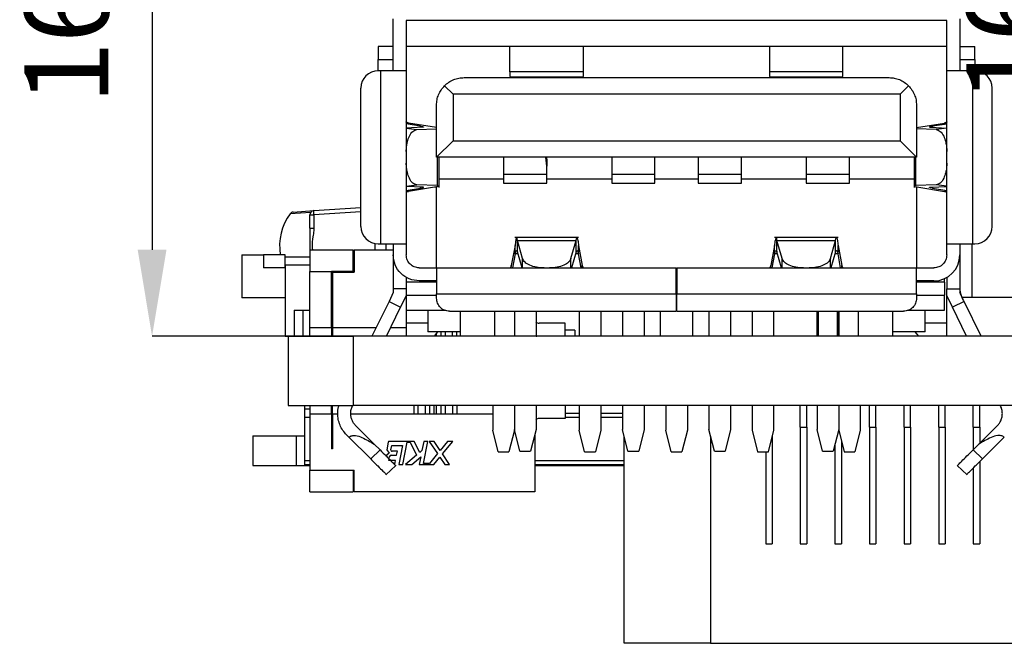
# Model space of a CAD drawing. Header units: millimetres. Extents: x 1628 to 1852, y 2209 to 2446.
# Tile 21 of 34: x 1748 to 1770, y 2319 to 2333. Entities that reach past the tile are written whole.
import ezdxf

# ---------------------------------------------------------------- set-up
doc = ezdxf.new("R2010")
doc.units = ezdxf.units.MM
doc.styles.add('黑体高度2mm', font='simhei.ttf', dxfattribs={"height": 2})
doc.dimstyles.new('红色高度2mm', dxfattribs={"dimtxt": 2, "dimasz": 2, "dimexe": 0, "dimexo": 0, "dimtad": 1, "dimdec": 1, "dimtxsty": '黑体高度2mm', "dimcen": 2.5, "dimclrd": 1, "dimclre": 1, "dimclrt": 1, "dimadec": 0, "dimazin": 0, "dimtfac": 1, "dimtdec": 1, "dimtmove": 0, "dimatfit": 3, "dimfxl": 1, "dimarcsym": 0})

# ---------------------------------------------------------------- blocks, each defined once
blk = doc.blocks.new('*D55')
at = {"color": 1, "lineweight": -2, "transparency": 16777216}
for p, q in [((1762.756, 2341.95), (1750.627, 2341.95)), ((1750.627, 2339.95), (1750.627, 2327.67)), ((1762.756, 2325.67), (1750.627, 2325.67))]:
    blk.add_line(p, q, dxfattribs=at)
at = {"color": 1, "transparency": 16777216}
for points in [[(1750.294, 2339.95), (1750.96, 2339.95), (1750.627, 2341.95)], [(1750.294, 2327.67), (1750.96, 2327.67), (1750.627, 2325.67)]]:
    blk.add_solid(points, dxfattribs=at)
at = {"layer": 'Defpoints', "color": 0, "transparency": 16777216}
for p in [(1762.756, 2341.95), (1750.627, 2325.67), (1762.756, 2325.67)]:
    blk.add_point(p, dxfattribs=at)
at = {"color": 1, "transparency": 16777216, "insert": (1748.878, 2333.81), "char_height": 2, "attachment_point": 5, "rotation": 90, "style": '黑体高度2mm'}
blk.add_mtext('16,3', dxfattribs=at)
blk = doc.blocks.new('*D57')
at = {"color": 1, "lineweight": -2, "transparency": 16777216}
for p, q in [((1780.576, 2342.01), (1772.411, 2342.01)), ((1772.411, 2340.01), (1772.411, 2327.67)), ((1780.576, 2325.67), (1772.411, 2325.67))]:
    blk.add_line(p, q, dxfattribs=at)
at = {"color": 1, "transparency": 16777216}
for points in [[(1772.078, 2340.01), (1772.744, 2340.01), (1772.411, 2342.01)], [(1772.078, 2327.67), (1772.744, 2327.67), (1772.411, 2325.67)]]:
    blk.add_solid(points, dxfattribs=at)
at = {"layer": 'Defpoints', "color": 0, "transparency": 16777216}
for p in [(1780.576, 2342.01), (1772.411, 2325.67), (1780.576, 2325.67)]:
    blk.add_point(p, dxfattribs=at)
at = {"color": 1, "transparency": 16777216, "insert": (1770.662, 2333.84), "char_height": 2, "attachment_point": 5, "rotation": 90, "style": '黑体高度2mm'}
blk.add_mtext('16,3', dxfattribs=at)

msp = doc.modelspace()

# ---------------------------------------------------------------- linework, layer by layer
at = {"color": 7, "linetype": 'Continuous', "lineweight": 25}
for p, q in [((1756.206, 2331.81), (1756.206, 2333.01)), ((1769.006, 2332.97), (1756.506, 2332.97)), ((1756.506, 2332.97), (1756.506, 2331.81)), ((1769.006, 2331.81), (1769.006, 2332.97)), ((1769.306, 2333.01), (1769.306, 2331.81)), ((1756.206, 2332.37), (1755.856, 2332.37)), ((1769.006, 2332.37), (1756.506, 2332.37)), ((1758.903, 2331.787), (1758.903, 2332.37)), ((1760.601, 2331.787), (1760.601, 2332.37)), ((1764.903, 2332.37), (1764.903, 2331.787)), ((1766.603, 2331.787), (1766.603, 2332.37)), ((1769.306, 2332.37), (1769.656, 2332.37)), ((1769.656, 2332.07), (1769.656, 2332.37)), ((1755.856, 2331.81), (1755.856, 2332.07)), ((1755.856, 2332.07), (1756.206, 2332.07)), ((1769.306, 2332.07), (1769.656, 2332.07)), ((1769.656, 2332.07), (1769.656, 2331.81)), ((1755.906, 2331.81), (1755.856, 2331.81)), ((1755.906, 2331.81), (1755.906, 2327.81)), ((1756.506, 2331.81), (1756.506, 2327.81)), ((1760.601, 2331.787), (1758.903, 2331.787)), ((1758.903, 2331.67), (1760.601, 2331.67)), ((1766.603, 2331.787), (1764.903, 2331.787)), ((1764.903, 2331.67), (1766.603, 2331.67)), ((1769.006, 2327.81), (1769.006, 2331.81)), ((1769.606, 2327.81), (1769.606, 2331.81)), ((1769.656, 2331.81), (1769.606, 2331.81)), ((1757.587, 2331.269), (1757.392, 2331.464)), ((1757.841, 2331.65), (1767.671, 2331.65)), ((1767.925, 2331.269), (1768.12, 2331.464)), ((1755.456, 2328.21), (1755.456, 2331.41)), ((1756.507, 2331.312), (1756.506, 2331.312)), ((1757.587, 2331.269), (1757.587, 2330.191)), ((1767.925, 2331.269), (1757.587, 2331.269)), ((1767.925, 2331.269), (1767.925, 2330.191)), ((1770.056, 2328.21), (1770.056, 2331.41)), ((1757.206, 2329.81), (1757.206, 2331.015)), ((1768.306, 2331.015), (1768.306, 2329.81)), ((1756.506, 2330.6), (1756.559, 2330.6)), ((1756.834, 2330.525), (1756.506, 2330.578)), ((1757.206, 2330.496), (1756.559, 2330.6)), ((1768.306, 2330.496), (1768.952, 2330.6)), ((1769.006, 2330.577), (1768.678, 2330.525)), ((1769.006, 2330.6), (1768.952, 2330.6)), ((1756.879, 2330.501), (1756.506, 2330.485)), ((1756.75, 2330.448), (1757.206, 2330.467)), ((1768.761, 2330.448), (1768.306, 2330.467)), ((1768.634, 2330.501), (1769.006, 2330.485)), ((1757.587, 2330.191), (1757.206, 2329.81)), ((1757.587, 2330.191), (1767.925, 2330.191)), ((1768.306, 2329.81), (1767.925, 2330.191)), ((1768.306, 2329.81), (1757.206, 2329.81)), ((1757.223, 2329.81), (1757.223, 2329.152)), ((1757.263, 2329.112), (1757.263, 2329.81)), ((1758.756, 2329.81), (1758.756, 2329.418)), ((1759.756, 2329.605), (1759.737, 2329.81)), ((1759.749, 2329.81), (1759.756, 2329.737)), ((1759.756, 2329.737), (1759.756, 2329.81)), ((1759.756, 2329.737), (1759.756, 2329.605)), ((1761.256, 2329.81), (1761.256, 2329.418)), ((1762.256, 2329.418), (1762.256, 2329.81)), ((1763.256, 2329.81), (1763.256, 2329.418)), ((1764.256, 2329.418), (1764.256, 2329.81)), ((1765.756, 2329.81), (1765.756, 2329.418)), ((1766.756, 2329.418), (1766.756, 2329.81)), ((1768.25, 2329.81), (1768.25, 2329.113)), ((1768.29, 2329.152), (1768.29, 2329.81)), ((1758.756, 2329.418), (1759.756, 2329.418)), ((1759.756, 2329.418), (1759.756, 2329.605)), ((1761.256, 2329.418), (1762.256, 2329.418)), ((1763.256, 2329.418), (1764.256, 2329.418)), ((1765.756, 2329.418), (1766.756, 2329.418)), ((1757.223, 2329.152), (1756.75, 2329.172)), ((1757.263, 2329.31), (1758.756, 2329.31)), ((1758.756, 2329.207), (1759.756, 2329.207)), ((1759.756, 2329.31), (1761.256, 2329.31)), ((1761.256, 2329.207), (1762.256, 2329.207)), ((1762.256, 2329.31), (1763.256, 2329.31)), ((1763.256, 2329.207), (1764.256, 2329.207)), ((1764.256, 2329.31), (1765.756, 2329.31)), ((1765.756, 2329.207), (1766.756, 2329.207)), ((1766.756, 2329.31), (1768.25, 2329.31)), ((1768.761, 2329.172), (1768.29, 2329.152)), ((1756.879, 2329.119), (1756.506, 2329.135)), ((1756.506, 2329.042), (1756.834, 2329.095)), ((1756.506, 2329.02), (1756.559, 2329.02)), ((1757.156, 2329.115), (1756.559, 2329.02)), ((1757.206, 2327.25), (1757.206, 2329.124)), ((1768.306, 2329.125), (1768.306, 2327.25)), ((1768.357, 2329.116), (1768.952, 2329.02)), ((1768.634, 2329.119), (1769.006, 2329.135)), ((1768.678, 2329.095), (1769.006, 2329.042)), ((1769.006, 2329.02), (1768.952, 2329.02)), ((1753.893, 2328.543), (1754.369, 2328.575)), ((1754.276, 2328.475), (1754.366, 2328.475)), ((1754.276, 2328.167), (1754.276, 2328.475)), ((1754.366, 2328.475), (1754.366, 2328.167)), ((1754.369, 2328.575), (1755.456, 2328.648)), ((1756.506, 2328.308), (1756.507, 2328.308)), ((1754.276, 2328.167), (1754.276, 2327.51)), ((1754.276, 2328.167), (1754.366, 2328.167)), ((1755.785, 2327.67), (1755.785, 2327.816)), ((1755.856, 2327.81), (1755.906, 2327.81)), ((1756.044, 2327.67), (1756.044, 2327.81)), ((1756.206, 2327.81), (1756.206, 2327.55)), ((1756.506, 2327.81), (1756.506, 2327.55)), ((1760.492, 2327.95), (1759.02, 2327.95)), ((1759.197, 2327.465), (1759.079, 2327.883)), ((1759.079, 2327.883), (1760.432, 2327.883)), ((1759.079, 2327.623), (1759.079, 2327.883)), ((1760.315, 2327.465), (1760.432, 2327.883)), ((1760.432, 2327.623), (1760.432, 2327.883)), ((1766.492, 2327.95), (1765.02, 2327.95)), ((1765.197, 2327.465), (1765.079, 2327.883)), ((1765.079, 2327.883), (1766.432, 2327.883)), ((1765.079, 2327.623), (1765.079, 2327.883)), ((1766.315, 2327.465), (1766.432, 2327.883)), ((1766.432, 2327.623), (1766.432, 2327.883)), ((1769.006, 2327.55), (1769.006, 2327.81)), ((1769.306, 2327.81), (1769.306, 2327.55)), ((1769.583, 2327.81), (1769.583, 2326.57)), ((1769.606, 2327.81), (1769.656, 2327.81)), ((1754.277, 2327.67), (1755.279, 2327.67)), ((1754.277, 2327.67), (1754.277, 2327.17)), ((1755.279, 2327.17), (1755.279, 2327.67)), ((1755.299, 2327.67), (1756.206, 2327.67)), ((1755.299, 2327.67), (1755.299, 2327.15)), ((1759.021, 2327.771), (1758.935, 2327.303)), ((1759.021, 2327.578), (1758.961, 2327.25)), ((1759.021, 2327.578), (1759.021, 2327.771)), ((1759.184, 2327.25), (1759.079, 2327.623)), ((1760.432, 2327.623), (1760.327, 2327.25)), ((1760.49, 2327.578), (1760.49, 2327.771)), ((1760.49, 2327.771), (1760.576, 2327.303)), ((1760.551, 2327.25), (1760.49, 2327.578)), ((1765.021, 2327.771), (1764.935, 2327.303)), ((1765.021, 2327.578), (1764.961, 2327.25)), ((1765.021, 2327.578), (1765.021, 2327.771)), ((1765.184, 2327.25), (1765.079, 2327.623)), ((1766.432, 2327.623), (1766.327, 2327.25)), ((1766.49, 2327.578), (1766.49, 2327.771)), ((1766.49, 2327.771), (1766.576, 2327.303)), ((1766.551, 2327.25), (1766.49, 2327.578)), ((1752.705, 2327.555), (1752.705, 2326.555)), ((1752.705, 2327.555), (1753.205, 2327.555)), ((1753.205, 2327.555), (1753.205, 2327.255)), ((1753.702, 2327.555), (1753.205, 2327.555)), ((1753.702, 2327.255), (1753.702, 2327.555)), ((1753.705, 2327.31), (1753.705, 2327.51)), ((1753.705, 2327.51), (1754.277, 2327.51)), ((1755.279, 2327.51), (1755.299, 2327.51)), ((1756.206, 2327.55), (1756.206, 2326.77)), ((1769.306, 2327.55), (1769.306, 2326.77)), ((1753.705, 2327.255), (1753.205, 2327.255)), ((1753.705, 2327.31), (1753.705, 2325.67)), ((1754.277, 2325.87), (1754.277, 2327.17)), ((1754.277, 2327.17), (1754.777, 2327.17)), ((1754.777, 2325.87), (1754.777, 2327.17)), ((1755.279, 2327.17), (1754.777, 2327.17)), ((1754.797, 2327.15), (1754.797, 2325.87)), ((1754.797, 2327.15), (1755.299, 2327.15)), ((1755.279, 2327.17), (1755.299, 2327.17)), ((1756.806, 2327.25), (1757.206, 2327.25)), ((1757.206, 2327.25), (1762.746, 2327.25)), ((1758.003, 2327.251), (1758.003, 2327.25)), ((1758.935, 2327.25), (1758.935, 2327.303)), ((1760.576, 2327.25), (1760.576, 2327.303)), ((1761.508, 2327.25), (1761.508, 2327.251)), ((1762.766, 2327.25), (1768.306, 2327.25)), ((1764.003, 2327.251), (1764.003, 2327.25)), ((1764.935, 2327.25), (1764.935, 2327.303)), ((1766.576, 2327.25), (1766.576, 2327.303)), ((1767.508, 2327.25), (1767.508, 2327.251)), ((1768.306, 2327.25), (1768.706, 2327.25)), ((1756.506, 2327.043), (1756.506, 2326.92)), ((1757.206, 2326.92), (1756.506, 2326.92)), ((1756.506, 2326.92), (1756.506, 2326.62)), ((1757.206, 2326.95), (1756.806, 2326.95)), ((1768.706, 2326.95), (1768.306, 2326.95)), ((1768.956, 2326.92), (1768.306, 2326.92)), ((1768.956, 2326.92), (1768.956, 2327.004)), ((1768.956, 2326.92), (1768.956, 2326.62)), ((1769.006, 2327.03), (1769.006, 2326.77)), ((1754.797, 2326.67), (1754.777, 2326.67)), ((1756.206, 2326.68), (1756.107, 2326.477)), ((1756.506, 2326.77), (1756.206, 2326.77)), ((1756.206, 2326.77), (1756.206, 2326.68)), ((1757.206, 2326.65), (1762.746, 2326.65)), ((1757.206, 2326.55), (1757.206, 2326.65)), ((1762.746, 2326.65), (1762.746, 2326.25)), ((1762.766, 2326.25), (1762.766, 2326.65)), ((1762.766, 2326.65), (1768.306, 2326.65)), ((1768.306, 2326.65), (1768.306, 2326.55)), ((1769.006, 2326.77), (1769.21, 2326.77)), ((1769.006, 2326.611), (1769.006, 2326.77)), ((1769.21, 2326.77), (1769.306, 2326.77)), ((1769.306, 2326.77), (1769.306, 2326.68)), ((1769.306, 2326.77), (1769.309, 2326.77)), ((1753.705, 2326.555), (1752.705, 2326.555)), ((1756.107, 2326.477), (1755.713, 2325.67)), ((1756.107, 2326.477), (1756.376, 2326.345)), ((1756.506, 2326.611), (1756.376, 2326.345)), ((1756.506, 2326.62), (1756.506, 2326.27)), ((1756.506, 2326.62), (1757.206, 2326.62)), ((1762.746, 2326.62), (1762.766, 2326.62)), ((1768.306, 2326.62), (1768.956, 2326.62)), ((1768.956, 2326.27), (1768.956, 2326.62)), ((1769.135, 2326.345), (1769.006, 2326.611)), ((1769.006, 2326.27), (1769.006, 2326.611)), ((1769.006, 2326.57), (1769.026, 2326.57)), ((1769.405, 2326.477), (1769.135, 2326.345)), ((1769.36, 2326.57), (1773.972, 2326.57)), ((1769.798, 2325.67), (1769.405, 2326.477)), ((1753.913, 2326.27), (1753.913, 2325.67)), ((1753.913, 2326.27), (1754.113, 2326.27)), ((1754.113, 2326.27), (1754.113, 2325.67)), ((1754.113, 2326.27), (1754.277, 2326.27)), ((1754.797, 2326.27), (1754.777, 2326.27)), ((1756.047, 2325.67), (1756.376, 2326.345)), ((1756.506, 2326.27), (1757.405, 2326.27)), ((1756.506, 2326.27), (1756.506, 2325.97)), ((1757.006, 2326.27), (1757.006, 2325.77)), ((1757.506, 2326.25), (1762.746, 2326.25)), ((1757.756, 2326.25), (1757.756, 2325.67)), ((1758.556, 2325.67), (1758.556, 2326.25)), ((1759.006, 2326.238), (1759.006, 2325.67)), ((1759.506, 2326.238), (1759.506, 2325.67)), ((1760.506, 2326.25), (1760.506, 2325.67)), ((1761.006, 2326.25), (1761.006, 2325.67)), ((1761.506, 2326.238), (1761.506, 2325.67)), ((1762.006, 2326.238), (1762.006, 2325.67)), ((1762.381, 2326.25), (1762.381, 2325.67)), ((1762.766, 2326.25), (1768.006, 2326.25)), ((1763.131, 2325.67), (1763.131, 2326.25)), ((1763.506, 2326.238), (1763.506, 2325.67)), ((1764.006, 2326.238), (1764.006, 2325.67)), ((1764.506, 2326.25), (1764.506, 2325.67)), ((1765.006, 2325.67), (1765.006, 2326.25)), ((1766.004, 2326.25), (1766.004, 2325.67)), ((1766.006, 2326.238), (1766.006, 2325.67)), ((1766.038, 2325.67), (1766.038, 2326.25)), ((1766.474, 2326.25), (1766.474, 2325.67)), ((1766.506, 2326.238), (1766.506, 2325.67)), ((1766.507, 2325.67), (1766.507, 2326.25)), ((1766.956, 2326.25), (1766.956, 2325.67)), ((1767.756, 2325.67), (1767.756, 2326.25)), ((1768.106, 2326.27), (1768.956, 2326.27)), ((1768.506, 2325.77), (1768.506, 2326.27)), ((1769.006, 2325.97), (1769.006, 2326.27)), ((1769.465, 2325.67), (1769.135, 2326.345)), ((1754.797, 2326.017), (1754.777, 2326.017)), ((1757.006, 2325.97), (1756.506, 2325.97)), ((1756.506, 2325.97), (1756.506, 2325.67)), ((1760.177, 2325.97), (1759.577, 2325.97)), ((1760.177, 2325.67), (1760.177, 2325.97)), ((1769.006, 2325.97), (1768.506, 2325.97)), ((1769.006, 2325.67), (1769.006, 2325.97)), ((1754.277, 2325.87), (1754.777, 2325.87)), ((1754.277, 2325.67), (1754.277, 2325.87)), ((1754.777, 2325.87), (1754.777, 2325.67)), ((1754.777, 2325.87), (1754.797, 2325.87)), ((1754.797, 2325.87), (1755.811, 2325.87)), ((1754.797, 2325.87), (1754.797, 2325.67)), ((1756.144, 2325.87), (1756.506, 2325.87)), ((1757.756, 2325.77), (1757.006, 2325.77)), ((1757.156, 2325.67), (1757.239, 2325.77)), ((1757.302, 2325.77), (1757.302, 2325.67)), ((1757.677, 2325.67), (1757.677, 2325.77)), ((1760.405, 2325.81), (1760.177, 2325.81)), ((1760.405, 2325.81), (1760.405, 2325.67)), ((1768.506, 2325.77), (1767.756, 2325.77)), ((1768.356, 2325.67), (1768.272, 2325.77)), ((1753.705, 2325.67), (1753.776, 2325.67)), ((1753.776, 2325.67), (1753.776, 2324.07)), ((1753.776, 2325.67), (1755.276, 2325.67)), ((1755.276, 2325.67), (1755.276, 2324.07)), ((1792.036, 2325.67), (1755.276, 2325.67)), ((1759.506, 2325.671), (1759.527, 2325.67)), ((1753.776, 2324.07), (1755.276, 2324.07)), ((1754.157, 2323.99), (1754.157, 2324.07)), ((1754.157, 2323.99), (1754.277, 2323.99)), ((1754.157, 2323.79), (1754.157, 2323.99)), ((1754.277, 2324.07), (1754.277, 2323.87)), ((1754.777, 2323.87), (1754.777, 2324.07)), ((1754.777, 2323.99), (1754.797, 2323.99)), ((1754.797, 2323.87), (1754.797, 2324.07)), ((1808.276, 2324.07), (1755.276, 2324.07)), ((1756.677, 2324.07), (1756.677, 2323.87)), ((1756.777, 2324.07), (1756.777, 2323.87)), ((1756.952, 2323.87), (1756.952, 2324.07)), ((1757.052, 2323.87), (1757.052, 2324.07)), ((1757.152, 2323.87), (1757.152, 2324.07)), ((1757.202, 2323.87), (1757.202, 2324.07)), ((1757.302, 2324.07), (1757.302, 2323.87)), ((1757.402, 2324.07), (1757.402, 2323.87)), ((1757.577, 2324.07), (1757.577, 2323.87)), ((1757.677, 2324.07), (1757.677, 2323.87)), ((1758.506, 2324.07), (1758.506, 2323.5)), ((1759.006, 2324.07), (1759.006, 2323.51)), ((1759.527, 2324.07), (1759.506, 2324.069)), ((1759.506, 2324.07), (1759.506, 2323.51)), ((1760.177, 2324.07), (1760.177, 2323.77)), ((1760.506, 2324.07), (1760.506, 2323.5)), ((1761.006, 2324.07), (1761.006, 2323.5)), ((1761.506, 2324.07), (1761.506, 2323.51)), ((1762.006, 2324.07), (1762.006, 2323.51)), ((1762.506, 2324.07), (1762.506, 2323.5)), ((1763.006, 2324.07), (1763.006, 2323.5)), ((1763.506, 2324.07), (1763.506, 2323.51)), ((1764.006, 2324.07), (1764.006, 2323.51)), ((1764.506, 2324.07), (1764.506, 2323.5)), ((1765.006, 2323.5), (1765.006, 2324.07)), ((1765.618, 2323.57), (1765.618, 2324.07)), ((1765.768, 2323.57), (1765.768, 2324.07)), ((1766.006, 2324.07), (1766.006, 2323.51)), ((1766.506, 2324.07), (1766.506, 2323.51)), ((1767.006, 2324.07), (1767.006, 2323.5)), ((1767.218, 2323.57), (1767.218, 2324.07)), ((1767.368, 2323.57), (1767.368, 2324.07)), ((1768.018, 2323.57), (1768.018, 2324.07)), ((1768.168, 2323.57), (1768.168, 2324.07)), ((1768.818, 2323.57), (1768.818, 2324.07)), ((1768.968, 2323.57), (1768.968, 2324.07)), ((1769.618, 2323.57), (1769.618, 2324.07)), ((1769.768, 2323.57), (1769.768, 2324.07)), ((1754.157, 2322.8), (1754.157, 2323.79)), ((1754.777, 2323.87), (1754.277, 2323.87)), ((1754.277, 2323.87), (1754.277, 2322.57)), ((1754.777, 2323.87), (1754.777, 2323.07)), ((1754.777, 2323.87), (1754.797, 2323.87)), ((1754.797, 2323.722), (1754.777, 2323.722)), ((1754.797, 2323.87), (1754.797, 2323.07)), ((1754.922, 2323.87), (1754.797, 2323.87)), ((1758.506, 2323.87), (1755.222, 2323.87)), ((1760.177, 2323.77), (1759.577, 2323.77)), ((1760.177, 2323.89), (1760.506, 2323.89)), ((1761.006, 2323.89), (1761.506, 2323.89)), ((1755.762, 2323.178), (1755.338, 2323.6)), ((1758.631, 2323), (1758.506, 2323.5)), ((1759.006, 2323.5), (1758.881, 2323)), ((1759.131, 2323.01), (1759.006, 2323.51)), ((1759.006, 2323.51), (1759.006, 2323.5)), ((1759.506, 2323.51), (1759.381, 2323.01)), ((1760.631, 2323), (1760.506, 2323.5)), ((1761.006, 2323.5), (1760.881, 2323)), ((1761.631, 2323.01), (1761.506, 2323.51)), ((1762.006, 2323.51), (1761.881, 2323.01)), ((1762.631, 2323), (1762.506, 2323.5)), ((1763.006, 2323.5), (1762.881, 2323)), ((1763.631, 2323.01), (1763.506, 2323.51)), ((1764.006, 2323.51), (1763.881, 2323.01)), ((1764.506, 2323.5), (1764.631, 2323)), ((1764.881, 2323), (1765.006, 2323.5)), ((1765.618, 2323.57), (1765.768, 2323.57)), ((1765.618, 2323.57), (1765.618, 2320.87)), ((1765.768, 2323.57), (1765.768, 2320.87)), ((1766.131, 2323.01), (1766.006, 2323.51)), ((1766.506, 2323.51), (1766.381, 2323.01)), ((1766.506, 2323.51), (1766.506, 2323.5)), ((1766.506, 2323.5), (1766.631, 2323)), ((1767.006, 2323.5), (1766.881, 2323)), ((1767.218, 2323.57), (1767.368, 2323.57)), ((1767.218, 2323.57), (1767.218, 2320.87)), ((1767.368, 2323.57), (1767.368, 2320.87)), ((1768.018, 2323.57), (1768.168, 2323.57)), ((1768.018, 2323.57), (1768.018, 2320.87)), ((1768.168, 2323.57), (1768.168, 2320.87)), ((1768.818, 2323.57), (1768.968, 2323.57)), ((1768.818, 2323.57), (1768.818, 2320.87)), ((1768.968, 2323.57), (1768.968, 2320.87)), ((1769.618, 2323.57), (1769.768, 2323.57)), ((1769.618, 2323.57), (1769.618, 2323.048)), ((1769.749, 2323.178), (1770.173, 2323.6)), ((1769.768, 2323.57), (1769.768, 2323.197)), ((1752.957, 2323.365), (1752.957, 2322.685)), ((1752.957, 2323.365), (1753.957, 2323.365)), ((1753.957, 2323.365), (1753.957, 2322.685)), ((1753.957, 2323.365), (1754.157, 2323.365)), ((1755.127, 2323.388), (1755.176, 2323.339)), ((1755.176, 2323.339), (1755.683, 2322.833)), ((1756.688, 2323.24), (1756.115, 2323.24)), ((1756.816, 2322.982), (1756.688, 2323.24)), ((1756.909, 2323.24), (1756.867, 2323.025)), ((1756.903, 2322.73), (1757.002, 2323.24)), ((1757.002, 2323.24), (1756.909, 2323.24)), ((1757.149, 2323.24), (1757.035, 2323.24)), ((1757.035, 2323.24), (1757.228, 2322.955)), ((1757.29, 2323.031), (1757.149, 2323.24)), ((1757.461, 2323.24), (1757.29, 2323.031)), ((1757.344, 2322.951), (1757.581, 2323.24)), ((1757.581, 2323.24), (1757.461, 2323.24)), ((1759.477, 2323.394), (1759.477, 2322.07)), ((1761.543, 2318.57), (1761.543, 2323.359)), ((1763.543, 2323.359), (1763.543, 2318.57)), ((1764.968, 2323.35), (1764.968, 2320.87)), ((1766.568, 2323.249), (1766.568, 2320.87)), ((1769.828, 2322.833), (1770.336, 2323.339)), ((1754.797, 2323.07), (1754.777, 2323.07)), ((1755.683, 2322.833), (1755.899, 2323.042)), ((1755.762, 2323.178), (1755.899, 2323.042)), ((1756.089, 2323.219), (1756.054, 2323.042)), ((1756.054, 2323.042), (1756.113, 2322.964)), ((1756.15, 2323.045), (1756.17, 2323.147)), ((1756.17, 2323.147), (1756.422, 2323.147)), ((1756.301, 2323.012), (1756.176, 2323.012)), ((1756.283, 2322.919), (1756.301, 2323.012)), ((1756.422, 2323.147), (1756.336, 2322.706)), ((1756.429, 2322.706), (1756.529, 2323.219)), ((1756.529, 2323.219), (1756.595, 2323.219)), ((1756.595, 2323.219), (1756.743, 2322.92)), ((1756.867, 2323.025), (1756.816, 2322.982)), ((1759.131, 2323.01), (1759.381, 2323.01)), ((1761.631, 2323.01), (1761.881, 2323.01)), ((1763.631, 2323.01), (1763.881, 2323.01)), ((1766.131, 2323.01), (1766.381, 2323.01)), ((1766.418, 2323.16), (1766.418, 2320.87)), ((1769.612, 2323.042), (1769.749, 2323.178)), ((1769.828, 2322.833), (1769.612, 2323.042)), ((1754.157, 2322.7), (1754.157, 2322.8)), ((1756.113, 2322.964), (1756.026, 2322.894)), ((1756.102, 2322.799), (1756.119, 2322.888)), ((1756.26, 2322.799), (1756.102, 2322.799)), ((1756.158, 2322.919), (1756.283, 2322.919)), ((1756.241, 2322.706), (1756.26, 2322.799)), ((1756.743, 2322.92), (1756.491, 2322.706)), ((1756.635, 2322.706), (1756.839, 2322.879)), ((1756.839, 2322.879), (1756.805, 2322.706)), ((1757.228, 2322.955), (1757.044, 2322.73)), ((1757.144, 2322.706), (1757.282, 2322.874)), ((1757.282, 2322.874), (1757.395, 2322.706)), ((1757.509, 2322.706), (1757.344, 2322.951)), ((1758.631, 2323), (1758.881, 2323)), ((1760.631, 2323), (1760.881, 2323)), ((1762.631, 2323), (1762.881, 2323)), ((1764.631, 2323), (1764.881, 2323)), ((1764.818, 2323), (1764.818, 2320.87)), ((1766.631, 2323), (1766.881, 2323)), ((1752.957, 2322.685), (1753.957, 2322.685)), ((1753.957, 2322.685), (1754.277, 2322.685)), ((1754.277, 2322.7), (1754.157, 2322.7)), ((1754.277, 2322.57), (1755.299, 2322.57)), ((1754.277, 2322.07), (1754.277, 2322.57)), ((1755.279, 2322.57), (1755.279, 2322.07)), ((1755.299, 2322.07), (1755.299, 2322.57)), ((1756.037, 2322.464), (1756.263, 2322.682)), ((1756.336, 2322.706), (1756.429, 2322.706)), ((1756.491, 2322.706), (1756.635, 2322.706)), ((1756.805, 2322.706), (1757.144, 2322.706)), ((1757.044, 2322.73), (1756.903, 2322.73)), ((1757.395, 2322.706), (1757.509, 2322.706)), ((1761.543, 2322.7), (1759.477, 2322.7)), ((1759.477, 2322.685), (1761.543, 2322.685)), ((1769.249, 2322.682), (1769.474, 2322.464)), ((1769.618, 2322.624), (1769.618, 2320.87)), ((1769.768, 2322.774), (1769.768, 2320.87)), ((1754.277, 2322.07), (1755.279, 2322.07)), ((1759.477, 2322.07), (1755.299, 2322.07)), ((1764.818, 2320.87), (1764.968, 2320.87)), ((1765.618, 2320.87), (1765.768, 2320.87)), ((1766.418, 2320.87), (1766.568, 2320.87)), ((1767.218, 2320.87), (1767.368, 2320.87)), ((1768.018, 2320.87), (1768.168, 2320.87)), ((1768.818, 2320.87), (1768.968, 2320.87)), ((1769.618, 2320.87), (1769.768, 2320.87)), ((1763.543, 2318.57), (1761.543, 2318.57)), ((1763.543, 2318.57), (1789.543, 2318.57))]:
    msp.add_line(p, q, dxfattribs=at)
at = {"color": 8, "linetype": 'Continuous', "lineweight": 25}
for p, q in [((1756.834, 2330.499), (1756.834, 2330.525)), ((1768.678, 2330.525), (1768.678, 2330.499)), ((1756.506, 2330.482), (1756.75, 2330.448)), ((1769.006, 2330.482), (1768.761, 2330.448)), ((1756.506, 2329.138), (1756.75, 2329.172)), ((1769.006, 2329.138), (1768.761, 2329.172)), ((1756.834, 2329.095), (1756.834, 2329.121)), ((1768.678, 2329.121), (1768.678, 2329.095)), ((1754.295, 2328.534), (1753.819, 2328.503)), ((1755.456, 2328.548), (1754.366, 2328.475)), ((1759.092, 2327.578), (1759.021, 2327.578)), ((1760.49, 2327.578), (1760.42, 2327.578)), ((1765.092, 2327.578), (1765.021, 2327.578)), ((1766.49, 2327.578), (1766.42, 2327.578)), ((1759.197, 2327.25), (1759.197, 2327.465)), ((1760.315, 2327.25), (1760.315, 2327.465)), ((1765.197, 2327.25), (1765.197, 2327.465)), ((1766.315, 2327.25), (1766.315, 2327.465)), ((1754.277, 2327.31), (1753.705, 2327.31)), ((1755.299, 2327.31), (1755.279, 2327.31)), ((1757.402, 2325.77), (1757.402, 2325.67)), ((1757.577, 2325.67), (1757.577, 2325.77)), ((1757.202, 2325.67), (1757.202, 2325.725)), ((1754.277, 2323.79), (1754.157, 2323.79)), ((1760.506, 2323.79), (1760.177, 2323.79)), ((1761.506, 2323.79), (1761.006, 2323.79)), ((1754.157, 2322.8), (1754.277, 2322.8)), ((1759.477, 2322.8), (1761.543, 2322.8))]:
    msp.add_line(p, q, dxfattribs=at)
at = {"color": 7, "linetype": 'Continuous', "lineweight": 25}
for centre, radius, start, end in [((1755.856, 2331.41), 0.4, 90, 180), ((1769.656, 2331.41), 0.4, 0, 90), ((1754.826, 2327.762), 1.25, 143.6827, 189.5512), ((1753.899, 2328.443), 0.1, 93.8309, 143.6827), ((1754.376, 2328.475), 0.1, 93.8309, 180), ((1754.622, 2328.517), 0.26, 167.074, 189.2408), ((1755.856, 2328.21), 0.4, 180, 270), ((1769.656, 2328.21), 0.4, 270, 0), ((1768.706, 2327.55), 0.6, 270, 0), ((1770.006, 2326.842), 0.7, 180, 185.884), ((1759.577, 2326.07), 0.1, 224.6641, 270), ((1759.577, 2323.67), 0.1, 90, 135.3359), ((1756.115, 2323.213), 0.027, 90, 169.033), ((1756.176, 2323.039), 0.027, 169.033, 270), ((1756.158, 2322.88), 0.039, 90, 169.033)]:
    msp.add_arc(centre, radius, start, end, dxfattribs=at)
for points in [[(1755.856, 2332.37), (1755.856, 2332.365), (1755.856, 2332.356), (1755.856, 2332.287), (1755.856, 2332.188), (1755.856, 2332.109), (1755.856, 2332.07)], [(1756.506, 2331.81), (1756.497, 2331.81), (1756.479, 2331.81), (1756.34, 2331.81), (1756.142, 2331.81), (1755.984, 2331.81), (1755.906, 2331.81)], [(1769.606, 2331.81), (1769.527, 2331.81), (1769.37, 2331.81), (1769.172, 2331.81), (1769.033, 2331.81), (1769.015, 2331.81), (1769.006, 2331.81)], [(1756.559, 2330.6), (1756.551, 2330.602), (1756.536, 2330.606), (1756.519, 2330.613), (1756.508, 2330.62), (1756.506, 2330.624), (1756.506, 2330.626)], [(1769.006, 2330.626), (1769.005, 2330.624), (1769.004, 2330.619), (1768.993, 2330.613), (1768.976, 2330.606), (1768.96, 2330.602), (1768.952, 2330.6)], [(1756.559, 2329.02), (1756.551, 2329.018), (1756.536, 2329.013), (1756.519, 2329.007), (1756.508, 2329), (1756.506, 2328.996), (1756.506, 2328.993)], [(1768.952, 2329.02), (1768.96, 2329.018), (1768.976, 2329.014), (1768.993, 2329.007), (1769.004, 2329), (1769.005, 2328.996), (1769.006, 2328.994)], [(1755.906, 2327.81), (1755.984, 2327.81), (1756.142, 2327.81), (1756.34, 2327.81), (1756.479, 2327.81), (1756.497, 2327.81), (1756.506, 2327.81)], [(1759.05, 2327.942), (1759.045, 2327.927), (1759.036, 2327.896), (1759.026, 2327.813), (1759.021, 2327.771)], [(1760.461, 2327.942), (1760.466, 2327.927), (1760.476, 2327.896), (1760.486, 2327.813), (1760.49, 2327.771)], [(1765.05, 2327.942), (1765.045, 2327.927), (1765.036, 2327.896), (1765.026, 2327.813), (1765.021, 2327.771)], [(1766.461, 2327.942), (1766.466, 2327.927), (1766.476, 2327.896), (1766.486, 2327.813), (1766.49, 2327.771)], [(1769.006, 2327.81), (1769.015, 2327.81), (1769.033, 2327.81), (1769.172, 2327.81), (1769.37, 2327.81), (1769.527, 2327.81), (1769.606, 2327.81)], [(1759.021, 2327.578), (1759.026, 2327.595), (1759.036, 2327.627), (1759.05, 2327.65), (1759.065, 2327.652), (1759.074, 2327.633), (1759.079, 2327.623)], [(1760.432, 2327.623), (1760.437, 2327.633), (1760.447, 2327.652), (1760.461, 2327.65), (1760.476, 2327.627), (1760.486, 2327.595), (1760.49, 2327.578)], [(1765.021, 2327.578), (1765.026, 2327.595), (1765.036, 2327.627), (1765.05, 2327.65), (1765.065, 2327.652), (1765.074, 2327.633), (1765.079, 2327.623)], [(1766.432, 2327.623), (1766.437, 2327.633), (1766.447, 2327.652), (1766.461, 2327.65), (1766.476, 2327.627), (1766.486, 2327.595), (1766.49, 2327.578)], [(1756.806, 2326.95), (1756.727, 2326.959), (1756.57, 2326.977), (1756.372, 2327.116), (1756.233, 2327.314), (1756.215, 2327.471), (1756.206, 2327.55)], [(1756.806, 2327.25), (1756.766, 2327.254), (1756.688, 2327.263), (1756.589, 2327.333), (1756.519, 2327.432), (1756.51, 2327.511), (1756.506, 2327.55)], [(1759.692, 2327.25), (1759.632, 2327.253), (1759.513, 2327.259), (1759.357, 2327.308), (1759.24, 2327.378), (1759.211, 2327.436), (1759.197, 2327.465)], [(1760.315, 2327.465), (1760.3, 2327.436), (1760.272, 2327.378), (1760.154, 2327.308), (1759.999, 2327.259), (1759.88, 2327.253), (1759.82, 2327.25)], [(1765.692, 2327.25), (1765.632, 2327.253), (1765.513, 2327.259), (1765.357, 2327.308), (1765.24, 2327.378), (1765.211, 2327.436), (1765.197, 2327.465)], [(1766.315, 2327.465), (1766.3, 2327.436), (1766.272, 2327.378), (1766.154, 2327.308), (1765.999, 2327.259), (1765.88, 2327.253), (1765.82, 2327.25)], [(1769.006, 2327.55), (1769.001, 2327.511), (1768.992, 2327.432), (1768.923, 2327.333), (1768.824, 2327.263), (1768.745, 2327.254), (1768.706, 2327.25)], [(1757.206, 2327.25), (1757.206, 2327.241), (1757.206, 2327.223), (1757.206, 2327.084), (1757.206, 2326.886), (1757.206, 2326.728), (1757.206, 2326.65)], [(1758.935, 2327.303), (1758.933, 2327.295), (1758.928, 2327.28), (1758.92, 2327.263), (1758.913, 2327.252), (1758.908, 2327.251), (1758.905, 2327.25)], [(1760.576, 2327.303), (1760.579, 2327.295), (1760.584, 2327.28), (1760.591, 2327.263), (1760.599, 2327.252), (1760.604, 2327.251), (1760.606, 2327.25)], [(1762.746, 2326.65), (1762.746, 2326.728), (1762.746, 2326.886), (1762.746, 2327.084), (1762.746, 2327.223), (1762.746, 2327.241), (1762.746, 2327.25)], [(1762.766, 2327.25), (1762.766, 2327.241), (1762.766, 2327.223), (1762.766, 2327.084), (1762.766, 2326.886), (1762.766, 2326.728), (1762.766, 2326.65)], [(1764.935, 2327.303), (1764.933, 2327.295), (1764.928, 2327.28), (1764.92, 2327.263), (1764.913, 2327.252), (1764.908, 2327.251), (1764.905, 2327.25)], [(1766.576, 2327.303), (1766.579, 2327.295), (1766.584, 2327.28), (1766.591, 2327.263), (1766.599, 2327.252), (1766.604, 2327.251), (1766.606, 2327.25)], [(1768.306, 2326.65), (1768.306, 2326.728), (1768.306, 2326.886), (1768.306, 2327.084), (1768.306, 2327.223), (1768.306, 2327.241), (1768.306, 2327.25)], [(1757.506, 2326.25), (1757.466, 2326.254), (1757.388, 2326.263), (1757.289, 2326.333), (1757.219, 2326.432), (1757.21, 2326.511), (1757.206, 2326.55)], [(1768.306, 2326.55), (1768.301, 2326.511), (1768.292, 2326.432), (1768.223, 2326.333), (1768.124, 2326.263), (1768.045, 2326.254), (1768.006, 2326.25)], [(1755.221, 2323.884), (1755.223, 2323.914), (1755.226, 2323.975), (1755.25, 2324.031), (1755.261, 2324.059)], [(1770.291, 2323.884), (1770.289, 2323.914), (1770.286, 2323.975), (1770.262, 2324.031), (1770.25, 2324.059)], [(1770.291, 2323.884), (1770.289, 2323.914), (1770.286, 2323.975), (1770.262, 2324.031), (1770.25, 2324.059)], [(1755.127, 2323.388), (1755.096, 2323.422), (1755.035, 2323.491), (1754.971, 2323.614), (1754.929, 2323.746), (1754.923, 2323.838), (1754.921, 2323.884)], [(1755.338, 2323.6), (1755.321, 2323.62), (1755.286, 2323.659), (1755.249, 2323.729), (1755.225, 2323.805), (1755.222, 2323.857), (1755.221, 2323.884)], [(1770.173, 2323.6), (1770.191, 2323.62), (1770.226, 2323.659), (1770.262, 2323.729), (1770.286, 2323.805), (1770.289, 2323.857), (1770.291, 2323.884)]]:
    msp.add_open_spline(points, degree=3, dxfattribs=at)
for points, knots in [([(1758.903, 2331.787), (1758.903, 2331.749), (1758.903, 2331.681), (1758.903, 2331.678), (1758.903, 2331.676)], [0, 0, 0, 0, 0.5621083, 1, 1, 1, 1]), ([(1760.601, 2331.676), (1760.601, 2331.678), (1760.601, 2331.681), (1760.601, 2331.749), (1760.601, 2331.787)], [0, 0, 0, 0, 0.4378917, 1, 1, 1, 1]), ([(1764.903, 2331.787), (1764.903, 2331.749), (1764.903, 2331.681), (1764.903, 2331.678), (1764.903, 2331.676)], [0, 0, 0, 0, 0.5621083, 1, 1, 1, 1]), ([(1766.603, 2331.676), (1766.603, 2331.678), (1766.603, 2331.681), (1766.603, 2331.749), (1766.603, 2331.787)], [0, 0, 0, 0, 0.4378917, 1, 1, 1, 1]), ([(1757.206, 2331.015), (1757.208, 2331.056), (1757.213, 2331.143), (1757.252, 2331.263), (1757.312, 2331.376), (1757.364, 2331.433), (1757.392, 2331.464)], [0, 0, 0, 0, 0.200058, 0.424636, 0.688247, 1, 1, 1, 1]), ([(1757.392, 2331.464), (1757.423, 2331.492), (1757.479, 2331.543), (1757.592, 2331.603), (1757.713, 2331.642), (1757.8, 2331.647), (1757.841, 2331.65)], [0, 0, 0, 0, 0.311752, 0.575362, 0.799941, 1, 1, 1, 1]), ([(1767.671, 2331.65), (1767.712, 2331.647), (1767.799, 2331.642), (1767.919, 2331.603), (1768.032, 2331.543), (1768.089, 2331.492), (1768.12, 2331.464)], [0, 0, 0, 0, 0.200058, 0.424636, 0.688247, 1, 1, 1, 1]), ([(1768.12, 2331.464), (1768.148, 2331.433), (1768.199, 2331.376), (1768.259, 2331.263), (1768.298, 2331.143), (1768.303, 2331.056), (1768.306, 2331.015)], [0, 0, 0, 0, 0.311752, 0.575362, 0.799941, 1, 1, 1, 1]), ([(1756.834, 2330.525), (1756.851, 2330.522), (1756.883, 2330.516), (1756.906, 2330.509), (1756.908, 2330.503), (1756.889, 2330.501), (1756.879, 2330.501)], [0, 0, 0, 0, 0.251224, 0.499919, 0.747416, 1, 1, 1, 1]), ([(1768.678, 2330.525), (1768.668, 2330.523), (1768.647, 2330.52), (1768.62, 2330.514), (1768.604, 2330.508), (1768.608, 2330.503), (1768.626, 2330.501), (1768.634, 2330.501)], [0, 0, 0, 0, 0.156174, 0.30351, 0.570531, 0.802683, 1, 1, 1, 1]), ([(1756.506, 2329.944), (1756.507, 2329.985), (1756.51, 2330.06), (1756.533, 2330.182), (1756.577, 2330.311), (1756.655, 2330.422), (1756.719, 2330.439), (1756.75, 2330.448)], [0, 0, 0, 0, 0.1554823, 0.2909097, 0.5008216, 0.7568979, 1, 1, 1, 1]), ([(1768.761, 2330.448), (1768.792, 2330.439), (1768.857, 2330.422), (1768.935, 2330.311), (1768.979, 2330.182), (1769.002, 2330.06), (1769.004, 2329.984), (1769.006, 2329.944)], [0, 0, 0, 0, 0.24308, 0.499178, 0.709058, 0.844494, 1, 1, 1, 1]), ([(1756.75, 2329.172), (1756.719, 2329.18), (1756.655, 2329.197), (1756.577, 2329.308), (1756.533, 2329.437), (1756.51, 2329.56), (1756.507, 2329.635), (1756.506, 2329.675)], [0, 0, 0, 0, 0.24308, 0.499178, 0.709058, 0.844494, 1, 1, 1, 1]), ([(1769.006, 2329.675), (1769.004, 2329.635), (1769.002, 2329.56), (1768.979, 2329.437), (1768.935, 2329.308), (1768.857, 2329.198), (1768.792, 2329.18), (1768.761, 2329.172)], [0, 0, 0, 0, 0.155482, 0.29091, 0.500822, 0.756898, 1, 1, 1, 1]), ([(1758.756, 2329.418), (1758.756, 2329.383), (1758.756, 2329.314), (1758.756, 2329.245), (1758.756, 2329.208), (1758.756, 2329.211), (1758.756, 2329.211)], [0, 0, 0, 0, 0.283323, 0.566647, 0.84997, 1, 1, 1, 1]), ([(1759.756, 2329.211), (1759.756, 2329.211), (1759.756, 2329.208), (1759.756, 2329.245), (1759.756, 2329.314), (1759.756, 2329.383), (1759.756, 2329.418)], [0, 0, 0, 0, 0.15003, 0.433353, 0.716677, 1, 1, 1, 1]), ([(1761.256, 2329.418), (1761.256, 2329.383), (1761.256, 2329.314), (1761.256, 2329.245), (1761.256, 2329.208), (1761.256, 2329.211), (1761.256, 2329.211)], [0, 0, 0, 0, 0.283323, 0.566647, 0.84997, 1, 1, 1, 1]), ([(1762.256, 2329.211), (1762.256, 2329.211), (1762.256, 2329.208), (1762.256, 2329.245), (1762.256, 2329.314), (1762.256, 2329.383), (1762.256, 2329.418)], [0, 0, 0, 0, 0.15003, 0.433353, 0.716677, 1, 1, 1, 1]), ([(1763.256, 2329.418), (1763.256, 2329.383), (1763.256, 2329.314), (1763.256, 2329.245), (1763.256, 2329.208), (1763.256, 2329.211), (1763.256, 2329.211)], [0, 0, 0, 0, 0.283323, 0.566647, 0.84997, 1, 1, 1, 1]), ([(1764.256, 2329.211), (1764.256, 2329.211), (1764.256, 2329.208), (1764.256, 2329.245), (1764.256, 2329.314), (1764.256, 2329.383), (1764.256, 2329.418)], [0, 0, 0, 0, 0.15003, 0.433353, 0.716677, 1, 1, 1, 1]), ([(1765.756, 2329.418), (1765.756, 2329.383), (1765.756, 2329.314), (1765.756, 2329.245), (1765.756, 2329.208), (1765.756, 2329.211), (1765.756, 2329.211)], [0, 0, 0, 0, 0.283323, 0.566647, 0.84997, 1, 1, 1, 1]), ([(1766.756, 2329.211), (1766.756, 2329.211), (1766.756, 2329.208), (1766.756, 2329.245), (1766.756, 2329.314), (1766.756, 2329.383), (1766.756, 2329.418)], [0, 0, 0, 0, 0.1500298, 0.4333532, 0.7166766, 1, 1, 1, 1]), ([(1757.223, 2329.152), (1757.237, 2329.15), (1757.264, 2329.148), (1757.265, 2329.14), (1757.24, 2329.132), (1757.202, 2329.123), (1757.172, 2329.118), (1757.156, 2329.115)], [0, 0, 0, 0, 0.246897, 0.467456, 0.701489, 0.842787, 1, 1, 1, 1]), ([(1768.29, 2329.152), (1768.275, 2329.151), (1768.246, 2329.148), (1768.249, 2329.14), (1768.283, 2329.128), (1768.332, 2329.12), (1768.357, 2329.116)], [0, 0, 0, 0, 0.249996, 0.499877, 0.748, 1, 1, 1, 1]), ([(1756.834, 2329.095), (1756.845, 2329.097), (1756.865, 2329.1), (1756.893, 2329.106), (1756.909, 2329.112), (1756.904, 2329.117), (1756.887, 2329.118), (1756.879, 2329.119)], [0, 0, 0, 0, 0.156174, 0.30351, 0.570531, 0.802683, 1, 1, 1, 1]), ([(1768.678, 2329.095), (1768.662, 2329.098), (1768.629, 2329.104), (1768.606, 2329.111), (1768.604, 2329.117), (1768.624, 2329.118), (1768.634, 2329.119)], [0, 0, 0, 0, 0.251224, 0.499919, 0.747416, 1, 1, 1, 1]), ([(1759.079, 2327.883), (1759.074, 2327.909), (1759.067, 2327.949), (1759.06, 2327.944), (1759.057, 2327.942)], [0, 0, 0, 0, 0.666667, 1, 1, 1, 1]), ([(1760.432, 2327.883), (1760.437, 2327.909), (1760.444, 2327.949), (1760.452, 2327.944), (1760.454, 2327.942)], [0, 0, 0, 0, 0.666667, 1, 1, 1, 1]), ([(1765.079, 2327.883), (1765.074, 2327.909), (1765.067, 2327.949), (1765.06, 2327.944), (1765.057, 2327.942)], [0, 0, 0, 0, 0.666667, 1, 1, 1, 1]), ([(1766.432, 2327.883), (1766.437, 2327.909), (1766.444, 2327.949), (1766.452, 2327.944), (1766.454, 2327.942)], [0, 0, 0, 0, 0.666667, 1, 1, 1, 1]), ([(1769.405, 2326.477), (1769.39, 2326.507), (1769.357, 2326.575), (1769.324, 2326.643), (1769.306, 2326.68)], [0, 0, 0, 0, 0.446802, 1, 1, 1, 1]), ([(1769.377, 2326.535), (1769.363, 2326.566), (1769.33, 2326.641), (1769.317, 2326.722), (1769.309, 2326.77)], [0, 0, 0, 0, 0.412732, 1, 1, 1, 1]), ([(1754.921, 2323.884), (1754.922, 2323.937), (1754.923, 2324.001), (1754.945, 2324.06), (1754.949, 2324.07)], [0, 0, 0, 0, 0.839228, 1, 1, 1, 1]), ([(1755.176, 2323.339), (1755.201, 2323.351), (1755.249, 2323.374), (1755.358, 2323.378), (1755.532, 2323.309), (1755.67, 2323.231), (1755.762, 2323.178)], [0, 0, 0, 0, 0.1292, 0.249621, 0.499213, 1, 1, 1, 1]), ([(1770.336, 2323.339), (1770.311, 2323.351), (1770.263, 2323.374), (1770.154, 2323.378), (1769.979, 2323.309), (1769.841, 2323.231), (1769.749, 2323.178)], [0, 0, 0, 0, 0.129229, 0.249613, 0.49921, 1, 1, 1, 1]), ([(1755.899, 2323.042), (1755.948, 2322.993), (1756.045, 2322.897), (1756.163, 2322.778), (1756.246, 2322.696), (1756.256, 2322.686), (1756.262, 2322.681)], [0, 0, 0, 0, 0.24986, 0.5, 0.75014, 1, 1, 1, 1]), ([(1769.25, 2322.681), (1769.255, 2322.686), (1769.266, 2322.696), (1769.348, 2322.778), (1769.467, 2322.897), (1769.564, 2322.993), (1769.612, 2323.042)], [0, 0, 0, 0, 0.249858, 0.499999, 0.750141, 1, 1, 1, 1]), ([(1755.683, 2322.833), (1755.713, 2322.804), (1755.77, 2322.747), (1755.87, 2322.647), (1755.967, 2322.551), (1756.034, 2322.483), (1756.042, 2322.476), (1756.046, 2322.472)], [0, 0, 0, 0, 0.150832, 0.29439, 0.558392, 0.79363, 1, 1, 1, 1]), ([(1769.466, 2322.472), (1769.469, 2322.476), (1769.477, 2322.483), (1769.545, 2322.551), (1769.642, 2322.647), (1769.742, 2322.747), (1769.799, 2322.804), (1769.828, 2322.833)], [0, 0, 0, 0, 0.20641, 0.441661, 0.70565, 0.849191, 1, 1, 1, 1])]:
    msp.add_open_spline(points, degree=3, knots=knots, dxfattribs=at)
at = {"color": 8, "linetype": 'Continuous', "lineweight": 25}
msp.add_open_spline([(1754.366, 2328.167), (1754.366, 2328.148), (1754.364, 2328.082), (1754.346, 2327.942), (1754.318, 2327.794), (1754.332, 2327.695), (1754.336, 2327.67)], degree=3, knots=[0, 0, 0, 0, 0.111937, 0.397827, 0.848968, 1, 1, 1, 1], dxfattribs=at)

# ---------------------------------------------------------------- dimensions: what is measured, and where the dimension line sits
at = {"color": 3}
for base, p1, p2, picture, middle in [((1750.627, 2325.67), (1762.756, 2341.95), (1762.756, 2325.67), '*D55', (1748.878, 2333.81)), ((1772.411, 2325.67), (1780.576, 2342.01), (1780.576, 2325.67), '*D57', (1770.662, 2333.84))]:
    dim = msp.add_linear_dim(base=base, p1=p1, p2=p2, angle=90, dimstyle='红色高度2mm', dxfattribs=at)
    dim.commit()
    dim.dimension.update_dxf_attribs({"geometry": picture, "text_midpoint": middle})

doc.saveas('drawing.dxf')
